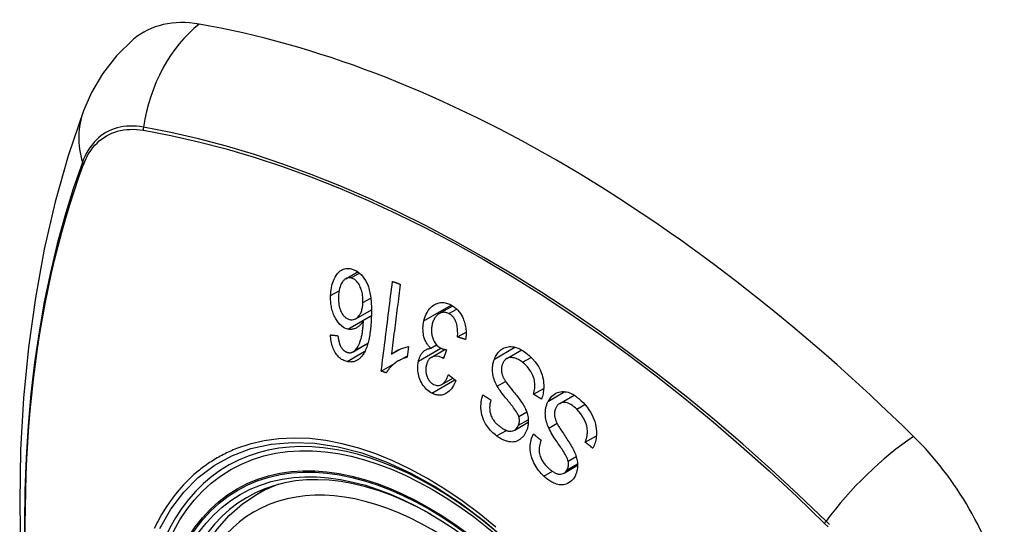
# Model space of a CAD drawing. Header units: inches. Extents: x 584 to 686, y 228 to 319.
# Tile 19 of 114: x 584.381 to 585.216, y 296.761 to 297.19. Entities that reach past the tile are written whole.
import ezdxf

# ---------------------------------------------------------------- set-up
doc = ezdxf.new("R2010")
doc.units = ezdxf.units.IN
doc.header["$MEASUREMENT"] = 0
doc.layers.add('Visible Edges(ANSI)', color=7, linetype='Continuous', lineweight=25)
doc.layers.add('Visible Tangent Edges(ANSI)', color=7, linetype='Continuous', lineweight=25)

msp = doc.modelspace()

# ---------------------------------------------------------------- linework, layer by layer
at = {"layer": 'Visible Edges(ANSI)'}
for p, q in [((584.65764, 296.96999), (584.668, 296.97597)), ((584.73695, 296.94033), (584.74831, 296.94689)), ((584.66604, 296.93599), (584.67939, 296.9437)), ((584.67263, 296.93472), (584.67933, 296.93859)), ((584.75245, 296.92056), (584.75967, 296.92473)), ((584.66386, 296.90794), (584.67638, 296.91517)), ((584.72983, 296.91095), (584.73463, 296.91372)), ((584.69634, 296.90592), (584.70371, 296.91018)), ((584.70244, 296.90028), (584.70992, 296.90459)), ((584.71091, 296.91234), (584.70976, 296.90331)), ((584.73008, 296.90318), (584.74171, 296.9099)), ((584.74293, 296.9097), (584.74051, 296.90218)), ((584.79428, 296.9022), (584.80688, 296.90947)), ((584.68771, 296.89153), (584.6995, 296.89834)), ((584.73907, 296.88019), (584.74841, 296.88558)), ((584.81693, 296.87193), (584.82552, 296.87689)), ((584.83916, 296.8641), (584.8514, 296.87117)), ((584.80092, 296.84144), (584.81247, 296.8481)), ((584.86076, 296.83123), (584.8702, 296.83668)), ((584.84277, 296.80492), (584.85431, 296.81158)), ((584.58237, 296.78707), (584.59264, 296.793))]:
    msp.add_line(p, q, dxfattribs=at)
at = {"layer": 'Visible Edges(ANSI)', "flags": 128}
for points in [[(584.47762, 297.17334), (584.463, 297.15926), (584.45106, 297.14397), (584.4418, 297.12818), (584.43498, 297.11245)], [(584.43498, 297.11245), (584.42214, 297.07439), (584.41108, 297.03521), (584.40178, 296.99497), (584.39422, 296.95376), (584.38838, 296.91162), (584.38423, 296.86862), (584.38176, 296.82482), (584.38094, 296.7803), (584.38175, 296.7351), (584.38418, 296.68929), (584.3882, 296.64294), (584.3938, 296.5961), (584.40095, 296.54885), (584.40963, 296.50125), (584.41982, 296.45338), (584.43149, 296.40529)], [(584.64476, 296.95569), (584.64484, 296.95736), (584.64499, 296.95901), (584.6452, 296.96064), (584.64547, 296.96224), (584.6458, 296.96381), (584.64619, 296.96533), (584.64665, 296.96681), (584.64717, 296.96824), (584.64778, 296.96969), (584.64855, 296.97123), (584.64948, 296.97279), (584.65061, 296.97431), (584.6518, 296.97559), (584.65294, 296.97654), (584.65397, 296.97723), (584.65486, 296.97771), (584.65573, 296.97808), (584.65661, 296.97838), (584.65752, 296.97859), (584.65844, 296.97872), (584.65938, 296.97878), (584.66032, 296.97875), (584.66127, 296.97865), (584.66222, 296.97848)], [(584.66222, 296.97848), (584.66682, 296.97673), (584.671, 296.97333), (584.67439, 296.96858), (584.67623, 296.9647), (584.67677, 296.96322), (584.67717, 296.96191), (584.67754, 296.96058), (584.67786, 296.95923), (584.67814, 296.95787), (584.67839, 296.9565), (584.6786, 296.95513), (584.67878, 296.95377), (584.67894, 296.95239), (584.67907, 296.95099), (584.67917, 296.94959), (584.67926, 296.94818), (584.67932, 296.94677), (584.67936, 296.94535), (584.67939, 296.94394), (584.6794, 296.94253), (584.67939, 296.94114), (584.67936, 296.93975), (584.67933, 296.93838), (584.67928, 296.93702)], [(584.66209, 296.97066), (584.66154, 296.97076), (584.66099, 296.97081), (584.66045, 296.97081), (584.65991, 296.97077), (584.65937, 296.97067), (584.65885, 296.97053), (584.65833, 296.97033), (584.65783, 296.97009), (584.65734, 296.96981), (584.65687, 296.96947), (584.65642, 296.96911), (584.65599, 296.9687), (584.65557, 296.96826), (584.65517, 296.96779), (584.65478, 296.96729), (584.65433, 296.96662), (584.65381, 296.96573), (584.65327, 296.96459), (584.65274, 296.96318), (584.65228, 296.96161), (584.65193, 296.95997), (584.65168, 296.95827), (584.65151, 296.95654), (584.65141, 296.9548)], [(584.6722, 296.94977), (584.67222, 296.95097), (584.67221, 296.95217), (584.67214, 296.95337), (584.67203, 296.95458), (584.67188, 296.95579), (584.67168, 296.95702), (584.67142, 296.95825), (584.67112, 296.95947), (584.67078, 296.96067), (584.67039, 296.96182), (584.66995, 296.96293), (584.66945, 296.964), (584.6689, 296.96501), (584.66829, 296.96597), (584.66767, 296.96682), (584.66703, 296.96757), (584.6664, 296.96822), (584.66579, 296.96877), (584.66519, 296.96923), (584.6646, 296.96963), (584.66398, 296.96998), (584.66336, 296.97027), (584.66273, 296.97049), (584.66209, 296.97066)], [(584.68771, 296.89153), (584.68811, 296.89468), (584.6885, 296.89784), (584.6889, 296.90101), (584.68929, 296.90418), (584.68969, 296.90736), (584.69009, 296.91054), (584.69049, 296.91372), (584.69089, 296.91691), (584.69129, 296.9201), (584.69169, 296.92329), (584.69209, 296.92648), (584.69249, 296.92967), (584.69289, 296.93286), (584.69329, 296.93605), (584.69369, 296.93924), (584.69409, 296.94242), (584.69449, 296.9456), (584.69489, 296.94877), (584.69528, 296.95194), (584.69568, 296.9551), (584.69608, 296.95826), (584.69647, 296.9614), (584.69687, 296.96454), (584.69726, 296.96767)], [(584.70384, 296.96527), (584.70353, 296.96282), (584.70322, 296.96036), (584.7029, 296.95789), (584.70259, 296.95543), (584.70228, 296.95296), (584.70197, 296.95049), (584.70165, 296.94801), (584.70134, 296.94554), (584.70103, 296.94306), (584.70071, 296.94058), (584.7004, 296.9381), (584.70009, 296.93562), (584.69977, 296.93314), (584.69946, 296.93066), (584.69915, 296.92818), (584.69883, 296.9257), (584.69852, 296.92322), (584.69821, 296.92074), (584.69789, 296.91827), (584.69758, 296.91579), (584.69727, 296.91332), (584.69696, 296.91085), (584.69665, 296.90838), (584.69634, 296.90592)], [(584.69726, 296.96767), (584.69754, 296.96757), (584.69781, 296.96747), (584.69808, 296.96737), (584.69836, 296.96727), (584.69863, 296.96717), (584.6989, 296.96707), (584.69918, 296.96697), (584.69945, 296.96687), (584.69973, 296.96677), (584.7, 296.96667), (584.70027, 296.96657), (584.70055, 296.96647), (584.70082, 296.96637), (584.7011, 296.96627), (584.70137, 296.96617), (584.70164, 296.96607), (584.70192, 296.96597), (584.70219, 296.96587), (584.70247, 296.96577), (584.70274, 296.96567), (584.70301, 296.96557), (584.70329, 296.96547), (584.70356, 296.96537), (584.70384, 296.96527)], [(584.65938, 296.92718), (584.65748, 296.92776), (584.65563, 296.92868), (584.65386, 296.92993), (584.65221, 296.9315), (584.65075, 296.93327), (584.64961, 296.93498), (584.64876, 296.93644), (584.6482, 296.93752), (584.64772, 296.93855), (584.64728, 296.9396), (584.64687, 296.94067), (584.6465, 296.94176), (584.64616, 296.94288), (584.64586, 296.94402), (584.6456, 296.94517), (584.64537, 296.94633), (584.64518, 296.9475), (584.64503, 296.94867), (584.64491, 296.94984), (584.64482, 296.95101), (584.64476, 296.95218), (584.64473, 296.95335), (584.64473, 296.95452), (584.64476, 296.95569)], [(584.65141, 296.9548), (584.65138, 296.95344), (584.6514, 296.95208), (584.65147, 296.95071), (584.6516, 296.94934), (584.65179, 296.94798), (584.65205, 296.94664), (584.65237, 296.94532), (584.65277, 296.94403), (584.65324, 296.94281), (584.65372, 296.94175), (584.65421, 296.94084), (584.65467, 296.94008), (584.6551, 296.93944), (584.65555, 296.93884), (584.65602, 296.93828), (584.65652, 296.93776), (584.65704, 296.93728), (584.65757, 296.93685), (584.65812, 296.93647), (584.65868, 296.93613), (584.65925, 296.93585), (584.65984, 296.93561), (584.66042, 296.93541), (584.66101, 296.93526)], [(584.66101, 296.93526), (584.66204, 296.93511), (584.66305, 296.93509), (584.66404, 296.93522), (584.66501, 296.9355), (584.66594, 296.93593), (584.6668, 296.93649), (584.66755, 296.93711), (584.66818, 296.93774), (584.66869, 296.93833), (584.66912, 296.93891), (584.66953, 296.93952), (584.66991, 296.94016), (584.67026, 296.94083), (584.67058, 296.94154), (584.67087, 296.94228), (584.67113, 296.94305), (584.67136, 296.94383), (584.67156, 296.94464), (584.67173, 296.94546), (584.67188, 296.9463), (584.67199, 296.94715), (584.67209, 296.94802), (584.67215, 296.94889), (584.6722, 296.94977)], [(584.72389, 296.93418), (584.72438, 296.93612), (584.72498, 296.93799), (584.7257, 296.93977), (584.72654, 296.94143), (584.72749, 296.94296), (584.72856, 296.94435), (584.72972, 296.94559), (584.73089, 296.94662), (584.73204, 296.94745), (584.73311, 296.9481), (584.73409, 296.94859), (584.73501, 296.94897), (584.73595, 296.94928), (584.7369, 296.94951), (584.73787, 296.94966), (584.73886, 296.94974), (584.73986, 296.94974), (584.74085, 296.94966), (584.74185, 296.94951), (584.74285, 296.94929), (584.74384, 296.949), (584.74483, 296.94864), (584.74582, 296.94823), (584.74679, 296.94775)], [(584.74679, 296.94775), (584.7483, 296.9469), (584.74977, 296.9459), (584.75119, 296.94474), (584.75253, 296.94343), (584.75379, 296.94197), (584.7549, 296.94043), (584.75582, 296.93894), (584.75656, 296.93753), (584.75714, 296.93626), (584.7576, 296.93512), (584.75801, 296.93398), (584.75838, 296.93283), (584.7587, 296.93165), (584.75898, 296.93046), (584.75922, 296.92925), (584.7594, 296.92803), (584.75954, 296.92681), (584.75963, 296.92559), (584.75968, 296.92437), (584.75968, 296.92316), (584.75965, 296.92196), (584.75957, 296.92076), (584.75946, 296.91957), (584.7593, 296.91839)], [(584.74512, 296.94034), (584.74425, 296.94075), (584.74337, 296.94107), (584.74248, 296.9413), (584.7416, 296.94142), (584.74072, 296.94145), (584.73985, 296.94137), (584.73899, 296.94119), (584.73817, 296.94092), (584.73741, 296.94058), (584.73672, 296.94019), (584.73609, 296.93978), (584.7355, 296.93932), (584.73494, 296.93882), (584.7344, 296.93828), (584.7339, 296.93769), (584.73342, 296.93706), (584.73298, 296.93638), (584.73257, 296.93565), (584.73219, 296.9349), (584.73185, 296.93412), (584.73155, 296.93331), (584.73127, 296.93247), (584.73103, 296.93161), (584.73082, 296.93072)], [(584.75245, 296.92056), (584.75251, 296.92173), (584.75255, 296.92291), (584.75256, 296.9241), (584.75254, 296.9253), (584.75248, 296.9265), (584.75238, 296.92768), (584.75223, 296.92886), (584.75203, 296.93004), (584.75178, 296.9312), (584.75145, 296.93234), (584.75109, 296.93337), (584.7507, 296.93427), (584.7503, 296.93506), (584.74992, 296.93574), (584.74953, 296.93635), (584.74912, 296.93694), (584.74868, 296.93748), (584.74823, 296.93799), (584.74776, 296.93847), (584.74726, 296.93892), (584.74674, 296.93933), (584.74621, 296.9397), (584.74567, 296.94004), (584.74512, 296.94034)], [(584.67263, 296.93472), (584.6723, 296.93413), (584.67195, 296.93354), (584.6716, 296.93298), (584.67122, 296.93243), (584.67084, 296.93191), (584.67044, 296.9314), (584.67003, 296.93092), (584.6696, 296.93046), (584.66915, 296.93001), (584.66867, 296.92958), (584.66816, 296.92917), (584.66762, 296.92879), (584.66705, 296.92843), (584.66643, 296.9281), (584.66579, 296.92779), (584.6651, 296.92753), (584.66441, 296.92731), (584.66371, 296.92714), (584.663, 296.92701), (584.66229, 296.92694), (584.66156, 296.92692), (584.66084, 296.92696), (584.66011, 296.92704), (584.65938, 296.92718)], [(584.66487, 296.90865), (584.66618, 296.90992), (584.66735, 296.91143), (584.66837, 296.91316), (584.66925, 296.91503), (584.66995, 296.91686), (584.67048, 296.91852), (584.67084, 296.9199), (584.67107, 296.92089), (584.67124, 296.9217), (584.67139, 296.92252), (584.67154, 296.92336), (584.67167, 296.92422), (584.67179, 296.92508), (584.67191, 296.92595), (584.67202, 296.92683), (584.67211, 296.92771), (584.6722, 296.9286), (584.67228, 296.92949), (584.67236, 296.93037), (584.67243, 296.93126), (584.67249, 296.93214), (584.67254, 296.93301), (584.67259, 296.93387), (584.67263, 296.93472)], [(584.67928, 296.93702), (584.67921, 296.9355), (584.67913, 296.93399), (584.67903, 296.93248), (584.67892, 296.93098), (584.67879, 296.92948), (584.67865, 296.928), (584.67848, 296.92654), (584.6783, 296.92508), (584.67811, 296.92365), (584.67789, 296.92224), (584.67765, 296.92085), (584.67739, 296.91948), (584.67711, 296.91815), (584.67681, 296.91684), (584.67648, 296.91556), (584.67613, 296.91431), (584.67576, 296.9131), (584.67536, 296.91192), (584.67493, 296.91077), (584.67447, 296.90965), (584.67397, 296.90856), (584.67343, 296.90751), (584.67286, 296.90651), (584.67225, 296.90555)], [(584.72983, 296.91095), (584.72932, 296.91143), (584.72882, 296.91193), (584.72834, 296.91245), (584.72788, 296.91299), (584.72742, 296.91356), (584.72699, 296.91415), (584.72657, 296.91477), (584.72617, 296.91541), (584.7258, 296.91607), (584.72544, 296.91676), (584.72511, 296.91746), (584.72481, 296.91818), (584.72453, 296.91892), (584.72426, 296.91971), (584.72397, 296.92068), (584.72369, 296.92183), (584.72344, 296.92316), (584.72325, 296.92465), (584.72314, 296.92627), (584.72312, 296.92789), (584.7232, 296.9295), (584.72336, 296.93108), (584.72359, 296.93264), (584.72389, 296.93418)], [(584.73082, 296.93072), (584.73065, 296.92988), (584.73051, 296.92903), (584.73041, 296.92818), (584.73033, 296.92731), (584.73029, 296.92643), (584.73029, 296.92555), (584.73032, 296.92466), (584.73039, 296.92376), (584.73051, 296.92288), (584.73066, 296.922), (584.73085, 296.92114), (584.73108, 296.92028), (584.73135, 296.91943), (584.73167, 296.91857), (584.73205, 296.91767), (584.73251, 296.91675), (584.73304, 296.91582), (584.73364, 296.91492), (584.73429, 296.9141), (584.73499, 296.91335), (584.73573, 296.91266), (584.7365, 296.91206), (584.7373, 296.91153), (584.73812, 296.91106)], [(584.65869, 296.89962), (584.65775, 296.89987), (584.65682, 296.90017), (584.6559, 296.90055), (584.65499, 296.901), (584.6541, 296.90152), (584.65322, 296.90212), (584.65237, 296.9028), (584.65155, 296.90356), (584.65078, 296.90438), (584.65004, 296.90528), (584.64934, 296.90624), (584.64868, 296.90727), (584.64806, 296.90835), (584.64749, 296.90948), (584.64698, 296.91065), (584.64652, 296.91186), (584.6461, 296.91311), (584.64574, 296.91439), (584.64543, 296.91568), (584.64517, 296.91699), (584.64496, 296.9183), (584.64479, 296.91963), (584.64466, 296.92096), (584.64457, 296.92229)], [(584.64457, 296.92229), (584.64483, 296.92226), (584.6451, 296.92223), (584.64536, 296.9222), (584.64563, 296.92217), (584.64589, 296.92214), (584.64616, 296.92211), (584.64642, 296.92208), (584.64669, 296.92205), (584.64695, 296.92202), (584.64722, 296.92199), (584.64748, 296.92196), (584.64775, 296.92193), (584.64801, 296.92191), (584.64828, 296.92188), (584.64854, 296.92185), (584.64881, 296.92182), (584.64907, 296.92179), (584.64934, 296.92176), (584.64961, 296.92173), (584.64987, 296.9217), (584.65014, 296.92168), (584.6504, 296.92165), (584.65067, 296.92162), (584.65093, 296.92159)], [(584.65093, 296.92159), (584.65098, 296.92122), (584.65103, 296.92085), (584.65108, 296.92047), (584.65113, 296.92009), (584.65119, 296.91971), (584.65125, 296.91933), (584.65131, 296.91895), (584.65138, 296.91857), (584.65145, 296.91819), (584.65152, 296.91781), (584.6516, 296.91743), (584.65168, 296.91706), (584.65177, 296.91668), (584.65186, 296.91632), (584.65195, 296.91595), (584.65205, 296.9156), (584.65215, 296.91524), (584.65226, 296.91489), (584.65238, 296.91453), (584.6525, 296.91418), (584.65263, 296.91384), (584.65277, 296.9135), (584.65292, 296.91317), (584.65307, 296.91285)], [(584.7593, 296.91839), (584.75902, 296.91848), (584.75873, 296.91857), (584.75845, 296.91866), (584.75816, 296.91875), (584.75787, 296.91884), (584.75759, 296.91893), (584.7573, 296.91902), (584.75702, 296.91911), (584.75673, 296.9192), (584.75644, 296.91929), (584.75616, 296.91938), (584.75587, 296.91947), (584.75559, 296.91956), (584.7553, 296.91965), (584.75502, 296.91974), (584.75473, 296.91983), (584.75444, 296.91992), (584.75416, 296.92001), (584.75387, 296.9201), (584.75359, 296.9202), (584.7533, 296.92029), (584.75302, 296.92038), (584.75273, 296.92047), (584.75245, 296.92056)], [(584.65307, 296.91285), (584.65327, 296.91249), (584.65347, 296.91213), (584.65368, 296.91178), (584.6539, 296.91145), (584.65413, 296.91112), (584.65436, 296.9108), (584.6546, 296.91049), (584.65484, 296.9102), (584.65509, 296.90992), (584.65534, 296.90965), (584.6556, 296.90939), (584.65586, 296.90915), (584.65613, 296.90892), (584.65641, 296.9087), (584.65669, 296.9085), (584.65697, 296.90831), (584.65727, 296.90814), (584.65756, 296.90798), (584.65786, 296.90783), (584.65816, 296.9077), (584.65846, 296.90758), (584.65876, 296.90748), (584.65907, 296.90739), (584.65937, 296.90732)], [(584.67225, 296.90555), (584.67182, 296.90494), (584.67138, 296.90436), (584.67092, 296.9038), (584.67045, 296.90327), (584.66996, 296.90276), (584.66946, 296.90229), (584.66894, 296.90184), (584.66841, 296.90143), (584.66786, 296.90105), (584.66731, 296.90071), (584.66674, 296.90041), (584.66616, 296.90014), (584.66557, 296.89991), (584.66496, 296.89971), (584.66435, 296.89955), (584.66374, 296.89942), (584.66312, 296.89933), (584.66249, 296.89928), (584.66186, 296.89926), (584.66123, 296.89927), (584.6606, 296.89931), (584.65996, 296.89939), (584.65932, 296.89949), (584.65869, 296.89962)], [(584.65937, 296.90732), (584.65962, 296.90727), (584.65986, 296.90722), (584.6601, 296.90719), (584.66035, 296.90716), (584.66059, 296.90715), (584.66083, 296.90714), (584.66107, 296.90714), (584.66131, 296.90716), (584.66155, 296.90718), (584.66179, 296.90721), (584.66203, 296.90725), (584.66226, 296.9073), (584.6625, 296.90736), (584.66273, 296.90743), (584.66295, 296.90751), (584.66318, 296.9076), (584.6634, 296.9077), (584.66362, 296.90781), (584.66383, 296.90793), (584.66404, 296.90805), (584.66425, 296.90819), (584.66446, 296.90833), (584.66467, 296.90849), (584.66487, 296.90865)], [(584.69634, 296.90592), (584.69674, 296.90625), (584.69715, 296.90657), (584.69757, 296.90688), (584.698, 296.90718), (584.69843, 296.90746), (584.69887, 296.90774), (584.69932, 296.90801), (584.69976, 296.90827), (584.70021, 296.90852), (584.70067, 296.90877), (584.70112, 296.909), (584.70157, 296.90922), (584.70203, 296.90944), (584.70248, 296.90965), (584.703, 296.90988), (584.70362, 296.91014), (584.70434, 296.91044), (584.70513, 296.91074), (584.70599, 296.91106), (584.70691, 296.91137), (584.70787, 296.91166), (584.70887, 296.91193), (584.70988, 296.91216), (584.71091, 296.91234)], [(584.71929, 296.89993), (584.71945, 296.9006), (584.71962, 296.90126), (584.71981, 296.9019), (584.72003, 296.90253), (584.72026, 296.90315), (584.72051, 296.90375), (584.72079, 296.90433), (584.72108, 296.90489), (584.72138, 296.90543), (584.72171, 296.90595), (584.72207, 296.90646), (584.72246, 296.90698), (584.72289, 296.90749), (584.72336, 296.90799), (584.72388, 296.90848), (584.72445, 296.90894), (584.72506, 296.90937), (584.7257, 296.90974), (584.72636, 296.91006), (584.72703, 296.91034), (584.72771, 296.91056), (584.72841, 296.91073), (584.72911, 296.91086), (584.72983, 296.91095)], [(584.73812, 296.91106), (584.73831, 296.91097), (584.7385, 296.91088), (584.73869, 296.91079), (584.73888, 296.91071), (584.73908, 296.91063), (584.73927, 296.91056), (584.73947, 296.91049), (584.73967, 296.91042), (584.73987, 296.91036), (584.74007, 296.9103), (584.74028, 296.91024), (584.74048, 296.91018), (584.74069, 296.91013), (584.7409, 296.91008), (584.7411, 296.91003), (584.74131, 296.90999), (584.74152, 296.90994), (584.74172, 296.9099), (584.74193, 296.90986), (584.74213, 296.90983), (584.74233, 296.90979), (584.74254, 296.90976), (584.74274, 296.90973), (584.74293, 296.9097)], [(584.78371, 296.90178), (584.78414, 296.90282), (584.78461, 296.90382), (584.78513, 296.90477), (584.7857, 296.90569), (584.78631, 296.90655), (584.78695, 296.90735), (584.78764, 296.9081), (584.78836, 296.9088), (584.78913, 296.90946), (584.78997, 296.91009), (584.7909, 296.91067), (584.7919, 296.91119), (584.79299, 296.91163), (584.79415, 296.91197), (584.79532, 296.9122), (584.79651, 296.91231), (584.79772, 296.91232), (584.79893, 296.91223), (584.80027, 296.91203), (584.80192, 296.91163), (584.80387, 296.91095), (584.80605, 296.90993), (584.8082, 296.90865), (584.81029, 296.90717)], [(584.81029, 296.90717), (584.81326, 296.90471), (584.81602, 296.90204), (584.8182, 296.89955), (584.81984, 296.89735), (584.82101, 296.89551), (584.82194, 296.89384), (584.82277, 296.89212), (584.8235, 296.89034), (584.82412, 296.88849), (584.82464, 296.8866), (584.82503, 296.88476), (584.82529, 296.88301), (584.82546, 296.88137), (584.82555, 296.87985), (584.82557, 296.87847), (584.82553, 296.8772), (584.82546, 296.87595), (584.82533, 296.87473), (584.82517, 296.87352), (584.82495, 296.87233), (584.8247, 296.87116), (584.82441, 296.87001), (584.82408, 296.86887), (584.82371, 296.86776)], [(584.70976, 296.90331), (584.7085, 296.90294), (584.7073, 296.90254), (584.70617, 296.9021), (584.70508, 296.90164), (584.70406, 296.90115), (584.70308, 296.90064), (584.70216, 296.90012), (584.70128, 296.89958), (584.70046, 296.89903), (584.69968, 296.89848), (584.69894, 296.89792), (584.69825, 296.89737), (584.6976, 296.89682), (584.697, 296.89627), (584.69642, 296.89574), (584.69587, 296.89519), (584.69532, 296.89462), (584.69478, 296.89403), (584.69425, 296.89341), (584.69374, 296.89276), (584.69325, 296.8921), (584.69277, 296.89141), (584.69233, 296.89069), (584.69191, 296.88995)], [(584.73064, 296.87282), (584.72948, 296.87347), (584.72836, 296.87422), (584.72727, 296.87506), (584.72622, 296.87599), (584.72522, 296.87702), (584.72427, 296.87814), (584.72337, 296.87933), (584.72254, 296.88059), (584.72178, 296.8819), (584.72109, 296.88328), (584.72048, 296.88472), (584.71997, 296.88619), (584.71957, 296.88761), (584.71926, 296.88897), (584.71904, 296.89026), (584.71888, 296.89147), (584.71878, 296.89258), (584.71873, 296.89366), (584.71872, 296.89473), (584.71875, 296.89579), (584.71882, 296.89685), (584.71893, 296.89789), (584.71909, 296.89892), (584.71929, 296.89993)], [(584.72594, 296.89625), (584.72579, 296.89549), (584.72567, 296.89472), (584.72558, 296.89393), (584.72553, 296.89314), (584.72551, 296.89233), (584.72554, 296.89153), (584.72561, 296.89073), (584.72571, 296.88994), (584.72586, 296.88914), (584.72605, 296.88835), (584.72628, 296.88757), (584.72655, 296.8868), (584.72686, 296.88605), (584.7272, 296.88532), (584.72757, 296.88464), (584.72798, 296.88399), (584.72842, 296.88338), (584.72888, 296.88281), (584.72938, 296.88227), (584.72989, 296.88179), (584.73043, 296.88134), (584.73098, 296.88094), (584.73155, 296.88058), (584.73213, 296.88026)], [(584.73948, 296.90284), (584.73677, 296.90388), (584.73407, 296.90419), (584.73154, 296.90379), (584.73002, 296.90315), (584.72954, 296.90284), (584.72926, 296.90262), (584.72898, 296.90238), (584.72872, 296.90213), (584.72847, 296.90186), (584.72822, 296.90157), (584.72799, 296.90127), (584.72777, 296.90095), (584.72756, 296.90061), (584.72736, 296.90026), (584.72717, 296.8999), (584.72699, 296.89953), (584.72682, 296.89915), (584.72667, 296.89875), (584.72652, 296.89835), (584.72639, 296.89794), (584.72626, 296.89753), (584.72614, 296.8971), (584.72604, 296.89668), (584.72594, 296.89625)], [(584.74051, 296.90218), (584.74047, 296.90221), (584.74043, 296.90224), (584.74039, 296.90227), (584.74034, 296.9023), (584.7403, 296.90233), (584.74026, 296.90236), (584.74021, 296.90239), (584.74017, 296.90242), (584.74013, 296.90244), (584.74008, 296.90247), (584.74004, 296.9025), (584.74, 296.90253), (584.73995, 296.90256), (584.73991, 296.90259), (584.73987, 296.90261), (584.73982, 296.90264), (584.73978, 296.90267), (584.73974, 296.90269), (584.7397, 296.90272), (584.73965, 296.90274), (584.73961, 296.90277), (584.73957, 296.90279), (584.73952, 296.90281), (584.73948, 296.90284)], [(584.78608, 296.87868), (584.78547, 296.87983), (584.78489, 296.88101), (584.78435, 296.88222), (584.78386, 296.88345), (584.78341, 296.88471), (584.78302, 296.88599), (584.78269, 296.88729), (584.78243, 296.88857), (584.78225, 296.88976), (584.78214, 296.89088), (584.78207, 296.89191), (584.78205, 296.89286), (584.78207, 296.89373), (584.78211, 296.89452), (584.78217, 296.89529), (584.78225, 296.89605), (584.78236, 296.8968), (584.78249, 296.89754), (584.78264, 296.89827), (584.78282, 296.899), (584.78301, 296.89971), (584.78322, 296.90041), (584.78346, 296.9011), (584.78371, 296.90178)], [(584.79048, 296.89748), (584.79025, 296.89684), (584.79005, 296.89618), (584.78989, 296.8955), (584.78976, 296.89481), (584.78967, 296.8941), (584.78962, 296.89338), (584.7896, 296.89265), (584.78963, 296.89195), (584.78969, 296.89128), (584.78977, 296.89065), (584.78988, 296.89005), (584.79002, 296.88948), (584.79017, 296.88893), (584.79034, 296.88839), (584.79053, 296.88786), (584.79074, 296.88733), (584.79097, 296.8868), (584.79121, 296.88629), (584.79146, 296.88578), (584.79172, 296.88528), (584.79199, 296.88479), (584.79227, 296.88431), (584.79256, 296.88384), (584.79285, 296.88338)], [(584.80757, 296.89902), (584.80671, 296.89965), (584.80584, 296.90025), (584.80495, 296.9008), (584.80406, 296.90131), (584.80315, 296.90176), (584.80223, 296.90215), (584.8013, 296.90249), (584.80037, 296.90275), (584.79944, 296.90294), (584.79852, 296.90306), (584.79759, 296.90308), (584.79668, 296.90301), (584.79579, 296.90283), (584.79494, 296.90253), (584.79419, 296.90214), (584.79353, 296.90171), (584.79297, 296.90124), (584.7925, 296.90079), (584.79209, 296.90032), (584.79171, 296.89982), (584.79136, 296.89928), (584.79103, 296.89871), (584.79074, 296.89811), (584.79048, 296.89748)], [(584.81693, 296.87193), (584.81723, 296.87316), (584.8175, 296.87442), (584.81772, 296.8757), (584.81789, 296.877), (584.81799, 296.87832), (584.81803, 296.87965), (584.81799, 296.88098), (584.81787, 296.8823), (584.81765, 296.88363), (584.81732, 296.88498), (584.81689, 296.88636), (584.81638, 296.88769), (584.8158, 296.88895), (584.81518, 296.89015), (584.81453, 296.89127), (584.81387, 296.8923), (584.81318, 296.89329), (584.81246, 296.89423), (584.81171, 296.89513), (584.81093, 296.89599), (584.81012, 296.89681), (584.80929, 296.89759), (584.80844, 296.89832), (584.80757, 296.89902)], [(584.69191, 296.88995), (584.69173, 296.89002), (584.69156, 296.89008), (584.69138, 296.89015), (584.69121, 296.89022), (584.69103, 296.89028), (584.69086, 296.89035), (584.69068, 296.89041), (584.69051, 296.89048), (584.69033, 296.89054), (584.69016, 296.89061), (584.68998, 296.89068), (584.68981, 296.89074), (584.68963, 296.89081), (584.68946, 296.89087), (584.68928, 296.89094), (584.68911, 296.89101), (584.68893, 296.89107), (584.68876, 296.89114), (584.68858, 296.8912), (584.68841, 296.89127), (584.68823, 296.89134), (584.68806, 296.8914), (584.68789, 296.89147), (584.68771, 296.89153)], [(584.73213, 296.88026), (584.73307, 296.87983), (584.73402, 296.87952), (584.73498, 296.87933), (584.73593, 296.87928), (584.73687, 296.87937), (584.73773, 296.87959), (584.73847, 296.87988), (584.73908, 296.88019), (584.73957, 296.8805), (584.74003, 296.88085), (584.74048, 296.88123), (584.7409, 296.88165), (584.74131, 296.88211), (584.7417, 296.88259), (584.74207, 296.8831), (584.74242, 296.88364), (584.74276, 296.8842), (584.74308, 296.88478), (584.74339, 296.88537), (584.74368, 296.88599), (584.74395, 296.88661), (584.74421, 296.88725), (584.74446, 296.88789), (584.7447, 296.88854)], [(584.7447, 296.88854), (584.74495, 296.88834), (584.74521, 296.88813), (584.74547, 296.88792), (584.74573, 296.88771), (584.74599, 296.88751), (584.74625, 296.8873), (584.74651, 296.88709), (584.74677, 296.88689), (584.74703, 296.88668), (584.74729, 296.88647), (584.74755, 296.88627), (584.74781, 296.88606), (584.74807, 296.88585), (584.74833, 296.88564), (584.7486, 296.88544), (584.74886, 296.88523), (584.74912, 296.88502), (584.74938, 296.88482), (584.74964, 296.88461), (584.7499, 296.8844), (584.75016, 296.8842), (584.75042, 296.88399), (584.75068, 296.88378), (584.75094, 296.88358)], [(584.75094, 296.88358), (584.75032, 296.88206), (584.74965, 296.88059), (584.74891, 296.87919), (584.7481, 296.87786), (584.74723, 296.87661), (584.74628, 296.87546), (584.74529, 296.87445), (584.74433, 296.87363), (584.74341, 296.87297), (584.74253, 296.87244), (584.7417, 296.87204), (584.74089, 296.87171), (584.74007, 296.87145), (584.73924, 296.87125), (584.73839, 296.87112), (584.73753, 296.87106), (584.73666, 296.87107), (584.73579, 296.87114), (584.73492, 296.87128), (584.73406, 296.87148), (584.73319, 296.87174), (584.73233, 296.87205), (584.73148, 296.87241), (584.73064, 296.87282)], [(584.79285, 296.88338), (584.79324, 296.88277), (584.7937, 296.8821), (584.79423, 296.88137), (584.79482, 296.88058), (584.79546, 296.87975), (584.79614, 296.87887), (584.79686, 296.87796), (584.79762, 296.87701), (584.7984, 296.87604), (584.79919, 296.87505), (584.8, 296.87404), (584.80081, 296.87303), (584.80163, 296.87201), (584.80243, 296.871), (584.80322, 296.86999), (584.80398, 296.869), (584.80472, 296.86803), (584.80543, 296.86707), (584.80614, 296.86609), (584.80684, 296.86509), (584.8075, 296.86409), (584.80813, 296.86311), (584.8087, 296.86214), (584.80921, 296.86121)], [(584.78562, 296.83649), (584.78456, 296.83732), (584.78352, 296.8382), (584.7825, 296.83911), (584.7815, 296.84008), (584.78054, 296.84109), (584.77961, 296.84215), (584.77871, 296.84325), (584.77785, 296.84441), (584.77703, 296.84562), (584.77624, 296.84691), (584.77541, 296.84842), (584.77459, 296.85017), (584.77383, 296.85215), (584.77318, 296.85433), (584.77273, 296.85648), (584.77245, 296.85851), (584.77232, 296.86041), (584.77231, 296.86214), (584.77238, 296.86376), (584.77254, 296.86536), (584.77279, 296.86691), (584.77311, 296.86844), (584.7735, 296.86993), (584.77397, 296.87138)], [(584.77397, 296.87138), (584.77425, 296.8712), (584.77453, 296.87102), (584.77481, 296.87084), (584.77509, 296.87065), (584.77537, 296.87047), (584.77565, 296.87029), (584.77593, 296.87011), (584.77621, 296.86993), (584.77649, 296.86974), (584.77677, 296.86956), (584.77705, 296.86938), (584.77732, 296.8692), (584.7776, 296.86902), (584.77788, 296.86884), (584.77816, 296.86865), (584.77844, 296.86847), (584.77872, 296.86829), (584.779, 296.86811), (584.77928, 296.86793), (584.77956, 296.86775), (584.77984, 296.86757), (584.78012, 296.86738), (584.7804, 296.8672), (584.78068, 296.86702)], [(584.80443, 296.85299), (584.8041, 296.85389), (584.80364, 296.85487), (584.80306, 296.85592), (584.80238, 296.85703), (584.80164, 296.85815), (584.80085, 296.85927), (584.80005, 296.86036), (584.79926, 296.86139), (584.7985, 296.86237), (584.79774, 296.86331), (584.79699, 296.86424), (584.79623, 296.86515), (584.79547, 296.86607), (584.79469, 296.86701), (584.79389, 296.86797), (584.79307, 296.86898), (584.79221, 296.87005), (584.79131, 296.87119), (584.79038, 296.8724), (584.78942, 296.87367), (584.78849, 296.87496), (584.78759, 296.87625), (584.78678, 296.8775), (584.78608, 296.87868)], [(584.82371, 296.86776), (584.82342, 296.86793), (584.82314, 296.8681), (584.82286, 296.86828), (584.82257, 296.86845), (584.82229, 296.86862), (584.82201, 296.8688), (584.82173, 296.86897), (584.82144, 296.86915), (584.82116, 296.86932), (584.82088, 296.86949), (584.8206, 296.86967), (584.82031, 296.86984), (584.82003, 296.87001), (584.81975, 296.87019), (584.81947, 296.87036), (584.81918, 296.87054), (584.8189, 296.87071), (584.81862, 296.87089), (584.81834, 296.87106), (584.81805, 296.87123), (584.81777, 296.87141), (584.81749, 296.87158), (584.81721, 296.87176), (584.81693, 296.87193)], [(584.8295, 296.86613), (584.8309, 296.86836), (584.83256, 296.87028), (584.83432, 296.87176), (584.83593, 296.87275), (584.83724, 296.87336), (584.8385, 296.87378), (584.83978, 296.87406), (584.84109, 296.8742), (584.84243, 296.8742), (584.84374, 296.87408), (584.845, 296.87385), (584.84619, 296.87354), (584.84731, 296.87317), (584.84834, 296.87276), (584.84928, 296.87233), (584.8502, 296.87186), (584.85111, 296.87135), (584.85201, 296.87079), (584.85289, 296.87019), (584.85376, 296.86955), (584.85462, 296.86887), (584.85547, 296.86816), (584.8563, 296.86742), (584.85711, 296.86664)], [(584.78068, 296.86702), (584.78028, 296.86545), (584.77997, 296.86384), (584.77976, 296.86219), (584.77967, 296.8605), (584.77973, 296.85881), (584.77994, 296.8571), (584.78028, 296.85554), (584.78067, 296.85425), (584.78106, 296.85327), (584.7814, 296.85251), (584.78177, 296.85179), (584.78217, 296.8511), (584.78259, 296.85043), (584.78304, 296.84979), (584.78351, 296.84917), (584.78399, 296.84857), (584.7845, 296.84799), (584.78501, 296.84743), (584.78555, 296.8469), (584.78609, 296.84638), (584.78664, 296.84589), (584.7872, 296.84541), (584.78776, 296.84495), (584.78833, 296.84451)], [(584.82985, 296.84322), (584.82933, 296.84444), (584.82885, 296.84569), (584.8284, 296.84695), (584.82801, 296.84824), (584.82767, 296.84954), (584.82738, 296.85085), (584.82716, 296.85217), (584.82701, 296.85345), (584.82693, 296.85464), (584.82691, 296.85574), (584.82694, 296.85675), (584.827, 296.85768), (584.82709, 296.85852), (584.8272, 296.85929), (584.82734, 296.86004), (584.82749, 296.86077), (584.82767, 296.86149), (584.82787, 296.86219), (584.82809, 296.86288), (584.82833, 296.86356), (584.8286, 296.86422), (584.82888, 296.86487), (584.82918, 296.8655), (584.8295, 296.86613)], [(584.85361, 296.8592), (584.85242, 296.8603), (584.85119, 296.86133), (584.84993, 296.86226), (584.84863, 296.86309), (584.8474, 296.86375), (584.8463, 296.86423), (584.84535, 296.86456), (584.84453, 296.86479), (584.84372, 296.86494), (584.8429, 296.86502), (584.8421, 296.86501), (584.84131, 296.86491), (584.84054, 296.86472), (584.83986, 296.86446), (584.83926, 296.86416), (584.83874, 296.86384), (584.83832, 296.86353), (584.83793, 296.86321), (584.83757, 296.86287), (584.83722, 296.86249), (584.8369, 296.86209), (584.83659, 296.86166), (584.8363, 296.86121), (584.83603, 296.86074)], [(584.85711, 296.86664), (584.8589, 296.86483), (584.86064, 296.86291), (584.8623, 296.86088), (584.86387, 296.85875), (584.86526, 296.85662), (584.86641, 296.85458), (584.86736, 296.85264), (584.86818, 296.85067), (584.86887, 296.84865), (584.86943, 296.84658), (584.86985, 296.84448), (584.87013, 296.84245), (584.87026, 296.84056), (584.87029, 296.8388), (584.87023, 296.83719), (584.87011, 296.83576), (584.86994, 296.83444), (584.86972, 296.83314), (584.86944, 296.83188), (584.86911, 296.83064), (584.86873, 296.82944), (584.86831, 296.82826), (584.86783, 296.82711), (584.86731, 296.826)], [(584.80921, 296.86121), (584.80974, 296.86015), (584.81023, 296.85908), (584.81069, 296.85798), (584.8111, 296.85685), (584.81147, 296.85571), (584.81178, 296.85455), (584.81204, 296.85338), (584.81223, 296.85227), (584.81236, 296.85124), (584.81244, 296.85029), (584.81247, 296.84943), (584.81248, 296.84865), (584.81246, 296.84795), (584.81242, 296.8473), (584.81237, 296.84664), (584.81229, 296.846), (584.8122, 296.84537), (584.81209, 296.84474), (584.81196, 296.84413), (584.81182, 296.84352), (584.81166, 296.84292), (584.81148, 296.84232), (584.81128, 296.84174), (584.81107, 296.84116)], [(584.83603, 296.86074), (584.83573, 296.86012), (584.83546, 296.85948), (584.83522, 296.85882), (584.83502, 296.85813), (584.83487, 296.85742), (584.83475, 296.85669), (584.83469, 296.85595), (584.83466, 296.85524), (584.83468, 296.85458), (584.83472, 296.85395), (584.83479, 296.85335), (584.83489, 296.85279), (584.835, 296.85225), (584.83513, 296.85171), (584.83528, 296.85118), (584.83544, 296.85065), (584.83562, 296.85012), (584.83582, 296.84959), (584.83602, 296.84908), (584.83624, 296.84856), (584.83647, 296.84806), (584.8367, 296.84756), (584.83694, 296.84707), (584.83719, 296.84659)], [(584.86076, 296.83123), (584.86101, 296.83188), (584.86124, 296.83253), (584.86146, 296.8332), (584.86167, 296.83387), (584.86186, 296.83456), (584.86203, 296.83525), (584.86218, 296.83595), (584.86232, 296.83666), (584.86243, 296.83738), (584.86252, 296.83811), (584.86259, 296.83884), (584.86263, 296.83959), (584.86265, 296.84033), (584.86263, 296.84117), (584.86255, 296.84223), (584.86237, 296.84351), (584.86205, 296.84502), (584.86155, 296.84673), (584.86082, 296.84868), (584.85983, 296.85082), (584.85855, 296.85309), (584.85704, 296.8553), (584.85538, 296.85734), (584.85361, 296.8592)], [(584.80418, 296.84551), (584.80429, 296.84579), (584.80438, 296.84607), (584.80447, 296.84636), (584.80456, 296.84666), (584.80463, 296.84695), (584.8047, 296.84726), (584.80476, 296.84756), (584.80481, 296.84787), (584.80486, 296.84818), (584.80489, 296.8485), (584.80492, 296.84881), (584.80493, 296.84914), (584.80494, 296.84946), (584.80494, 296.84978), (584.80493, 296.85011), (584.80491, 296.85043), (584.80488, 296.85075), (584.80484, 296.85107), (584.80479, 296.85139), (584.80474, 296.85172), (584.80467, 296.85203), (584.8046, 296.85235), (584.80452, 296.85267), (584.80443, 296.85299)], [(584.83719, 296.84659), (584.83754, 296.84594), (584.83795, 296.8452), (584.83842, 296.8444), (584.83895, 296.84353), (584.83953, 296.84261), (584.84015, 296.84164), (584.8408, 296.84063), (584.84149, 296.83958), (584.8422, 296.8385), (584.84292, 296.8374), (584.84366, 296.83628), (584.8444, 296.83515), (584.84514, 296.83402), (584.84587, 296.83289), (584.84659, 296.83177), (584.84729, 296.83067), (584.84796, 296.82959), (584.8486, 296.82854), (584.84924, 296.82746), (584.84986, 296.82637), (584.85046, 296.82529), (584.85101, 296.82422), (584.85152, 296.82318), (584.85195, 296.82218)], [(584.81107, 296.84116), (584.80863, 296.83665), (584.8053, 296.83343), (584.80265, 296.83203), (584.80128, 296.83163), (584.80003, 296.83142), (584.79885, 296.83135), (584.79777, 296.83138), (584.79682, 296.83147), (584.79602, 296.8316), (584.7953, 296.83174), (584.79458, 296.83192), (584.79386, 296.83212), (584.79315, 296.83235), (584.79244, 296.83261), (584.79174, 296.83289), (584.79104, 296.8332), (584.79034, 296.83353), (584.78965, 296.83389), (584.78896, 296.83427), (584.78828, 296.83467), (584.7876, 296.8351), (584.78693, 296.83554), (584.78627, 296.83601), (584.78562, 296.83649)], [(584.78833, 296.84451), (584.78879, 296.84416), (584.78926, 296.84383), (584.78972, 296.8435), (584.79019, 296.84319), (584.79066, 296.84289), (584.79114, 296.84259), (584.79162, 296.84231), (584.7921, 296.84205), (584.79259, 296.84179), (584.79308, 296.84156), (584.79358, 296.84134), (584.79408, 296.84114), (584.79458, 296.84096), (584.79509, 296.84081), (584.79559, 296.84068), (584.7961, 296.84058), (584.79661, 296.84051), (584.79714, 296.84047), (584.79807, 296.84051), (584.79943, 296.84079), (584.80092, 296.84144), (584.80225, 296.84245), (584.80336, 296.84383), (584.80418, 296.84551)], [(584.82568, 296.8023), (584.82459, 296.80337), (584.82353, 296.80447), (584.8225, 296.80563), (584.82151, 296.80683), (584.82055, 296.80808), (584.81964, 296.80937), (584.81878, 296.81071), (584.81797, 296.81211), (584.81721, 296.81356), (584.81647, 296.81516), (584.81577, 296.81692), (584.81516, 296.81884), (584.81465, 296.82091), (584.81431, 296.82301), (584.81414, 296.82499), (584.81411, 296.82684), (584.81419, 296.82853), (584.81435, 296.83006), (584.81458, 296.83153), (584.81489, 296.83296), (584.81527, 296.83434), (584.81572, 296.83568), (584.81623, 296.83698), (584.81681, 296.83825)], [(584.81681, 296.83825), (584.81708, 296.83802), (584.81735, 296.83779), (584.81762, 296.83757), (584.81789, 296.83734), (584.81816, 296.83711), (584.81843, 296.83689), (584.8187, 296.83666), (584.81897, 296.83644), (584.81924, 296.83621), (584.81951, 296.83598), (584.81978, 296.83576), (584.82005, 296.83553), (584.82032, 296.83531), (584.82059, 296.83508), (584.82086, 296.83485), (584.82113, 296.83463), (584.8214, 296.8344), (584.82167, 296.83418), (584.82194, 296.83395), (584.82222, 296.83373), (584.82249, 296.8335), (584.82276, 296.83327), (584.82303, 296.83305), (584.8233, 296.83282)], [(584.84636, 296.81504), (584.84611, 296.81596), (584.84573, 296.81697), (584.84524, 296.81807), (584.84465, 296.81925), (584.844, 296.82046), (584.84329, 296.82168), (584.84256, 296.82289), (584.84184, 296.82405), (584.84113, 296.82515), (584.84043, 296.82621), (584.83974, 296.82725), (584.83904, 296.82828), (584.83834, 296.82931), (584.83762, 296.83036), (584.83689, 296.83144), (584.83614, 296.83256), (584.83536, 296.83375), (584.83455, 296.835), (584.8337, 296.83633), (584.83284, 296.83773), (584.832, 296.83916), (584.8312, 296.84057), (584.83047, 296.84194), (584.82985, 296.84322)], [(584.8233, 296.83282), (584.82285, 296.83166), (584.82245, 296.83046), (584.82212, 296.82921), (584.82186, 296.82794), (584.82168, 296.82663), (584.8216, 296.8253), (584.82161, 296.82395), (584.82174, 296.82259), (584.82196, 296.82127), (584.82226, 296.82007), (584.8226, 296.819), (584.82297, 296.81807), (584.82334, 296.81724), (584.82376, 296.81643), (584.8242, 296.81564), (584.82468, 296.81488), (584.82518, 296.81415), (584.8257, 296.81343), (584.82624, 296.81274), (584.8268, 296.81208), (584.82737, 296.81143), (584.82795, 296.81081), (584.82855, 296.8102), (584.82916, 296.80961)], [(584.86731, 296.826), (584.86704, 296.82621), (584.86677, 296.82643), (584.86649, 296.82665), (584.86622, 296.82687), (584.86595, 296.82709), (584.86567, 296.8273), (584.8654, 296.82752), (584.86513, 296.82774), (584.86485, 296.82796), (584.86458, 296.82818), (584.86431, 296.82839), (584.86404, 296.82861), (584.86376, 296.82883), (584.86349, 296.82905), (584.86322, 296.82927), (584.86294, 296.82949), (584.86267, 296.8297), (584.8624, 296.82992), (584.86213, 296.83014), (584.86185, 296.83036), (584.86158, 296.83058), (584.86131, 296.8308), (584.86103, 296.83101), (584.86076, 296.83123)], [(584.85195, 296.82218), (584.8524, 296.82107), (584.85281, 296.81994), (584.85318, 296.8188), (584.8535, 296.81764), (584.85378, 296.81647), (584.854, 296.81529), (584.85416, 296.81412), (584.85426, 296.81302), (584.85431, 296.812), (584.85431, 296.81107), (584.85427, 296.81022), (584.85421, 296.80947), (584.85413, 296.8088), (584.85404, 296.80816), (584.85392, 296.80754), (584.85379, 296.80693), (584.85364, 296.80632), (584.85348, 296.80574), (584.85329, 296.80516), (584.85309, 296.80459), (584.85287, 296.80403), (584.85264, 296.80348), (584.85239, 296.80295), (584.85212, 296.80242)], [(584.84546, 296.80783), (584.84559, 296.80809), (584.84571, 296.80835), (584.84583, 296.80861), (584.84594, 296.80888), (584.84604, 296.80916), (584.84614, 296.80944), (584.84623, 296.80973), (584.84631, 296.81002), (584.84638, 296.81031), (584.84644, 296.81061), (584.84649, 296.81092), (584.84654, 296.81122), (584.84657, 296.81154), (584.8466, 296.81185), (584.84662, 296.81217), (584.84662, 296.81248), (584.84662, 296.8128), (584.84661, 296.81312), (584.84659, 296.81344), (584.84656, 296.81376), (584.84652, 296.81408), (584.84648, 296.8144), (584.84642, 296.81472), (584.84636, 296.81504)], [(584.82916, 296.80961), (584.82965, 296.80915), (584.83014, 296.8087), (584.83064, 296.80826), (584.83115, 296.80784), (584.83166, 296.80742), (584.83218, 296.80702), (584.8327, 296.80664), (584.83323, 296.80627), (584.83377, 296.80592), (584.83432, 296.80559), (584.83487, 296.80528), (584.83543, 296.805), (584.836, 296.80474), (584.83657, 296.80452), (584.83716, 296.80433), (584.8379, 296.80416), (584.83878, 296.80405), (584.83981, 296.80405), (584.84094, 296.80421), (584.84203, 296.80455), (584.84305, 296.80509), (584.84398, 296.80583), (584.84478, 296.80675), (584.84546, 296.80783)], [(584.85212, 296.80242), (584.8507, 296.80016), (584.84899, 296.79824), (584.84724, 296.79686), (584.84572, 296.796), (584.84454, 296.79551), (584.8434, 296.79518), (584.84222, 296.79497), (584.84101, 296.79488), (584.83979, 296.79492), (584.83858, 296.79507), (584.8374, 296.79531), (584.83627, 296.79564), (584.8352, 296.79602), (584.83418, 296.79644), (584.83324, 296.79689), (584.83235, 296.79735), (584.83147, 296.79785), (584.83061, 296.79839), (584.82976, 296.79896), (584.82891, 296.79957), (584.82809, 296.80021), (584.82727, 296.80088), (584.82647, 296.80158), (584.82568, 296.8023)], [(584.51734, 296.68087), (584.52093, 296.69835), (584.52586, 296.71484), (584.53211, 296.73024), (584.53967, 296.74444), (584.54853, 296.75733), (584.55864, 296.76881), (584.56995, 296.77876), (584.58237, 296.78707)]]:
    msp.add_lwpolyline(points, dxfattribs=at)
at = {"layer": 'Visible Edges(ANSI)'}
for centre, major_axis, start_param, end_param in [((584.5745, 297.0257), (-0.08858, 0.15343), 5.834048, 6.381985), ((584.8363, 296.00972), (-0.64961, 1.12515), 5.161526, 5.834048), ((584.73155, 296.51179), (0.15748, -0.27276), 2.363977, 7.060801), ((585.09809, 296.72341), (0.08858, -0.15343), 1.121659, 2.019933)]:
    msp.add_ellipse(centre, major_axis=major_axis, ratio=0.57735, start_param=start_param, end_param=end_param, dxfattribs=at)
msp.add_ellipse((584.72807, 296.50978), major_axis=(0.15994, -0.27703), ratio=0.57735, dxfattribs=at)
at = {"layer": 'Visible Tangent Edges(ANSI)'}
for p, q in [((584.48575, 297.09604), (584.48608, 297.09598)), ((584.4349, 297.06643), (584.43501, 297.06675)), ((584.66209, 296.97066), (584.66941, 296.97488)), ((584.64476, 296.95569), (584.65191, 296.95982)), ((584.6722, 296.94977), (584.6788, 296.95358)), ((584.72389, 296.93418), (584.74711, 296.94758)), ((584.65938, 296.92718), (584.67934, 296.9387)), ((584.74512, 296.94034), (584.75179, 296.94419)), ((584.66487, 296.90865), (584.67642, 296.91532)), ((584.65869, 296.89962), (584.67389, 296.9084)), ((584.71929, 296.89993), (584.73836, 296.91094)), ((584.78371, 296.90178), (584.80113, 296.91184)), ((584.73948, 296.90284), (584.74101, 296.90372)), ((584.80757, 296.89902), (584.81485, 296.90322)), ((584.73064, 296.87282), (584.75023, 296.88414)), ((584.78608, 296.87868), (584.79322, 296.8828)), ((584.8295, 296.86613), (584.84336, 296.87413)), ((584.85361, 296.8592), (584.86044, 296.86314)), ((584.80443, 296.85299), (584.81111, 296.85684)), ((584.80418, 296.84551), (584.81244, 296.85027)), ((584.82985, 296.84322), (584.83685, 296.84726)), ((584.78562, 296.83649), (584.79384, 296.84123)), ((584.84546, 296.80783), (584.85427, 296.81292)), ((584.84636, 296.81504), (584.85313, 296.81895)), ((584.82568, 296.8023), (584.83292, 296.80648)), ((585.06356, 296.76258), (585.06389, 296.76225))]:
    msp.add_line(p, q, dxfattribs=at)
at = {"layer": 'Visible Tangent Edges(ANSI)', "flags": 128}
for points in [[(584.4859, 297.0986), (584.48294, 297.09907), (584.48003, 297.09938), (584.47716, 297.09953), (584.47434, 297.09954), (584.47157, 297.09938), (584.46887, 297.09907), (584.46623, 297.09861), (584.46365, 297.098), (584.46114, 297.09723), (584.45871, 297.09631), (584.45636, 297.09524), (584.45408, 297.09403), (584.45189, 297.09267), (584.44979, 297.09116), (584.44777, 297.08951), (584.44585, 297.08772), (584.44403, 297.08579), (584.4423, 297.08373), (584.44067, 297.08153), (584.43915, 297.07921), (584.43773, 297.07677), (584.43641, 297.0742), (584.43521, 297.07151), (584.43411, 297.06871)], [(584.43501, 297.06675), (584.43611, 297.06946), (584.4373, 297.07206), (584.4386, 297.07455), (584.44001, 297.07692), (584.44151, 297.07917), (584.44311, 297.08129), (584.44481, 297.08329), (584.4466, 297.08517), (584.44848, 297.08691), (584.45045, 297.08851), (584.45251, 297.08998), (584.45466, 297.09131), (584.45688, 297.0925), (584.45918, 297.09355), (584.46156, 297.09446), (584.464, 297.09522), (584.46652, 297.09583), (584.4691, 297.0963), (584.47174, 297.09663), (584.47444, 297.0968), (584.4772, 297.09683), (584.48, 297.09671), (584.48285, 297.09645), (584.48575, 297.09604)], [(585.06514, 296.76418), (585.04182, 296.78656), (585.01825, 296.80835), (584.99446, 296.82952), (584.97047, 296.85004), (584.9463, 296.86989), (584.922, 296.88903), (584.89758, 296.90746), (584.87307, 296.92514), (584.84852, 296.94207), (584.82394, 296.95821), (584.79938, 296.97355), (584.77482, 296.98811), (584.75028, 297.00187), (584.72574, 297.01483), (584.70124, 297.027), (584.6768, 297.03834), (584.65244, 297.04886), (584.62821, 297.05853), (584.60409, 297.06736), (584.5801, 297.07533), (584.55627, 297.08245), (584.53262, 297.08871), (584.50916, 297.09409), (584.4859, 297.0986)], [(584.48608, 297.09598), (584.50927, 297.09157), (584.53267, 297.08628), (584.55626, 297.08013), (584.58002, 297.07311), (584.60395, 297.06523), (584.62801, 297.0565), (584.65219, 297.04691), (584.67649, 297.03648), (584.70088, 297.0252), (584.72533, 297.0131), (584.74981, 297.00018), (584.77429, 296.98646), (584.79879, 296.97194), (584.82328, 296.95661), (584.84779, 296.94048), (584.87227, 296.92357), (584.89669, 296.90588), (584.92102, 296.88746), (584.94523, 296.8683), (584.9693, 296.84845), (584.9932, 296.82792), (585.01689, 296.80675), (585.04034, 296.78496), (585.06356, 296.76258)], [(584.43411, 297.06871), (584.42636, 297.04629), (584.41924, 297.02322), (584.41278, 296.99951), (584.40698, 296.97519), (584.40184, 296.95028), (584.39739, 296.92482), (584.39361, 296.89883), (584.39053, 296.87235), (584.38813, 296.8454), (584.38642, 296.81804), (584.3854, 296.79029), (584.38506, 296.76216), (584.38541, 296.73363)], [(584.38569, 296.76146), (584.38578, 296.77553), (584.38604, 296.7895), (584.38647, 296.80337), (584.38707, 296.81714), (584.38784, 296.83082), (584.38879, 296.8444), (584.38991, 296.85786), (584.3912, 296.87122), (584.39267, 296.88445), (584.3943, 296.89757), (584.39611, 296.91056), (584.39809, 296.92342), (584.40024, 296.93615), (584.40257, 296.94875), (584.40506, 296.9612), (584.40771, 296.97351), (584.41054, 296.98567), (584.41353, 296.99769), (584.41669, 297.00954), (584.42001, 297.02125), (584.42349, 297.03279), (584.42713, 297.04416), (584.43091, 297.05532), (584.4349, 297.06643)], [(584.49992, 296.75805), (584.5092, 296.7743), (584.52007, 296.78873), (584.53239, 296.80119), (584.54606, 296.81153), (584.56098, 296.81971), (584.57708, 296.8257), (584.59426, 296.82947), (584.61245, 296.831), (584.63145, 296.83026), (584.65111, 296.82727), (584.67129, 296.82204), (584.69187, 296.81461), (584.71274, 296.80499), (584.73373, 296.79328), (584.75462, 296.7796), (584.77522, 296.76409), (584.79554, 296.74671)], [(584.78501, 296.75903), (584.77072, 296.77073), (584.75628, 296.78153), (584.74168, 296.79144), (584.72699, 296.80041), (584.71229, 296.80842), (584.69764, 296.81539), (584.68312, 296.8213), (584.66876, 296.82614), (584.65459, 296.82991), (584.64067, 296.83259), (584.62703, 296.83419), (584.61371, 296.83468), (584.60078, 296.83407), (584.58831, 296.83236), (584.57634, 296.82957), (584.56489, 296.82572)], [(584.56489, 296.82572), (584.56347, 296.82516), (584.56206, 296.82457), (584.56066, 296.82397), (584.55926, 296.82335), (584.55788, 296.82272), (584.5565, 296.82207), (584.55514, 296.8214), (584.55378, 296.82072), (584.55243, 296.82002), (584.5511, 296.8193), (584.54977, 296.81857), (584.54845, 296.81782), (584.54714, 296.81705), (584.54584, 296.81627), (584.54455, 296.81547), (584.54327, 296.81465), (584.54199, 296.81382), (584.54073, 296.81297), (584.53948, 296.8121), (584.53824, 296.81122), (584.537, 296.81032), (584.53578, 296.8094), (584.53457, 296.80847), (584.53337, 296.80752)], [(584.53337, 296.80752), (584.52876, 296.80364), (584.52431, 296.7995), (584.52002, 296.79512), (584.51591, 296.79049), (584.51198, 296.78563), (584.50823, 296.78053), (584.50467, 296.77521), (584.5013, 296.76967), (584.49812, 296.76392), (584.49514, 296.75796)], [(585.06811, 296.76122), (585.06514, 296.76418)], [(584.38578, 296.74728), (584.38569, 296.76146)], [(585.06389, 296.76225), (585.06678, 296.75932)]]:
    msp.add_lwpolyline(points, dxfattribs=at)
at = {"layer": 'Visible Tangent Edges(ANSI)'}
for centre, major_axis, ratio, start_param, end_param in [((584.572, 297.08686), (-0.02022, -0.11637), 0.735518, 3.83087, 4.73923), ((584.54587, 297.07177), (-0.11089, 0.04067), 0.735518, 0, 0.496286), ((584.49307, 297.09763), (-0.00176, -0.00968), 0.735414, 4.744852, 5.008559), ((584.44343, 297.06896), (0.00925, -0.00336), 0.732421, 3.635219, 3.898926), ((584.73056, 296.51122), (-0.17318, 0.29996), 0.57735, 5.05527, 10.652693), ((585.12367, 296.76836), (-0.08271, -0.08432), 0.354513, 4.18549, 5.093849), ((584.73051, 296.51119), (-0.15059, 0.26083), 0.57735, 4.097754, 6.89782), ((584.73886, 296.51601), (-0.1565, 0.27106), 0.57735, 6.171189, 6.283185), ((585.07002, 296.76453), (-0.00686, -0.00706), 0.356312, 5.09202, 5.355727)]:
    msp.add_ellipse(centre, major_axis=major_axis, ratio=ratio, start_param=start_param, end_param=end_param, dxfattribs=at)
for centre, major_axis in [((584.73115, 296.51156), (-0.17111, 0.29637)), ((584.72818, 296.50984), (0.1627, -0.2818)), ((584.72807, 296.50978), (-0.1621, 0.28076))]:
    msp.add_ellipse(centre, major_axis=major_axis, ratio=0.57735, dxfattribs=at)

doc.saveas('drawing.dxf')
